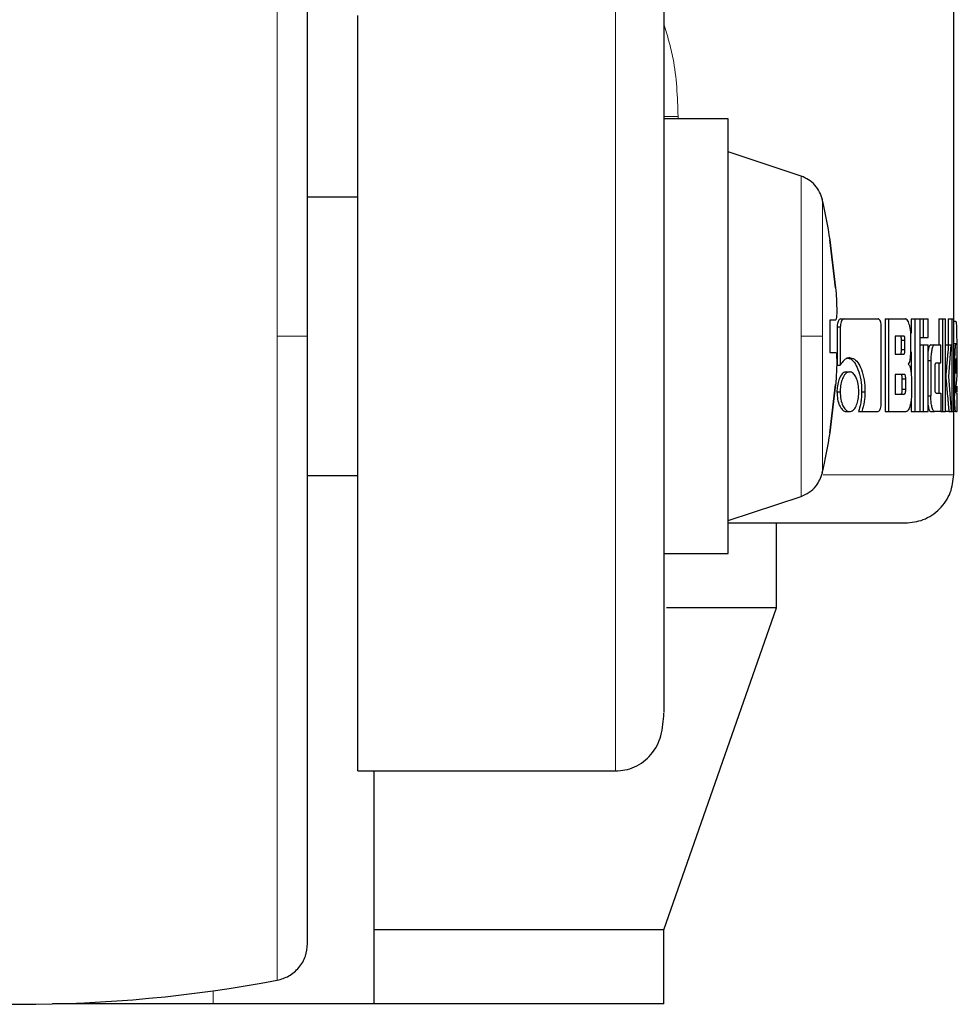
# Model space of a CAD drawing. Header units: millimetres. Extents: x 27 to 261, y 60 to 147.
# Tile 62 of 75: x 230.46 to 231.47, y 60.49 to 61.56. Entities that reach past the tile are written whole.
import ezdxf

# ---------------------------------------------------------------- set-up
doc = ezdxf.new("R2010")
doc.units = ezdxf.units.MM
doc.linetypes.add('PHANTOM', pattern=[12.7, 6.35, -1.27, 1.27, -1.27, 1.27, -1.27])

msp = doc.modelspace()

# ---------------------------------------------------------------- linework, layer by layer
at = {"color": 7, "linetype": 'Continuous', "lineweight": 25}
for p, q in [((231.471, 61.2067), (231.471, 62.4534)), ((230.829, 60.7462), (230.829, 61.5604)), ((231.2281, 61.4489), (231.1587, 61.4489)), ((231.2281, 61.2146), (231.2281, 61.4489)), ((231.3066, 61.3872), (231.2281, 61.4134)), ((230.829, 61.3646), (230.7747, 61.3646)), ((231.3376, 61.3187), (231.3378, 61.3187)), ((231.3376, 61.3187), (231.3438, 61.2667)), ((231.3438, 61.2667), (231.3376, 61.3187)), ((231.3438, 61.232), (231.3376, 61.232)), ((231.3376, 61.232), (231.3376, 61.1973)), ((231.3438, 61.232), (231.3376, 61.232)), ((231.3494, 61.2334), (231.3529, 61.2334)), ((231.3529, 61.2334), (231.3895, 61.2334)), ((231.397, 61.2334), (231.397, 61.1334)), ((231.397, 61.2334), (231.4007, 61.2334)), ((231.4007, 61.2334), (231.4007, 61.1334)), ((231.4007, 61.2334), (231.4189, 61.2334)), ((231.4252, 61.2334), (231.4252, 61.2179)), ((231.4252, 61.2334), (231.429, 61.2334)), ((231.429, 61.2334), (231.429, 61.1334)), ((231.429, 61.2334), (231.4348, 61.2334)), ((231.4348, 61.1334), (231.4348, 61.2334)), ((231.4348, 61.2334), (231.4382, 61.2334)), ((231.4382, 61.2334), (231.4382, 61.2134)), ((231.4382, 61.2334), (231.4433, 61.2334)), ((231.4433, 61.2134), (231.4433, 61.2334)), ((231.4549, 61.2334), (231.4549, 61.2054)), ((231.4549, 61.2334), (231.4589, 61.2334)), ((231.4589, 61.2334), (231.4589, 61.1334)), ((231.4589, 61.2334), (231.4622, 61.2334)), ((231.4622, 61.1334), (231.4622, 61.2334)), ((231.465, 61.2334), (231.465, 61.2053)), ((231.465, 61.2334), (231.469, 61.2334)), ((231.469, 61.2334), (231.469, 61.1334)), ((231.469, 61.2334), (231.471, 61.2334)), ((231.471, 61.1334), (231.471, 61.2334)), ((231.3453, 61.2249), (231.3453, 61.1836)), ((231.3453, 61.2249), (231.3488, 61.2249)), ((231.3488, 61.2249), (231.3488, 61.1836)), ((231.3929, 61.1421), (231.3929, 61.2249)), ((231.471, 61.231), (231.4729, 61.231)), ((231.2281, 60.9804), (231.2281, 61.2146)), ((231.4169, 61.2149), (231.408, 61.2149)), ((231.408, 61.2149), (231.408, 61.1952)), ((231.4249, 61.2029), (231.4249, 61.2149)), ((231.4348, 61.2134), (231.4382, 61.2134)), ((231.4382, 61.2134), (231.4433, 61.2134)), ((231.4148, 61.2002), (231.4148, 61.2099)), ((231.4185, 61.2099), (231.4148, 61.2099)), ((231.4148, 61.2002), (231.4185, 61.2002)), ((231.4185, 61.2002), (231.4185, 61.2099)), ((231.4348, 61.2053), (231.4382, 61.2053)), ((231.4382, 61.2053), (231.4433, 61.2053)), ((231.4382, 61.2053), (231.4382, 61.1334)), ((231.4433, 61.1334), (231.4433, 61.2053)), ((231.4464, 61.2054), (231.4503, 61.2054)), ((231.4503, 61.2054), (231.457, 61.2054)), ((231.457, 61.1859), (231.457, 61.2054)), ((231.4622, 61.2053), (231.4653, 61.2053)), ((231.4653, 61.2053), (231.4681, 61.2053)), ((231.4656, 61.1711), (231.4681, 61.2053)), ((231.471, 61.2067), (231.4732, 61.2067)), ((231.4732, 61.2067), (231.4745, 61.2067)), ((231.4742, 61.2069), (231.4742, 61.2067)), ((231.3376, 61.1973), (231.3438, 61.1973)), ((231.408, 61.1952), (231.4169, 61.1952)), ((231.4252, 61.198), (231.4252, 61.1733)), ((231.471, 61.1893), (231.472, 61.1893)), ((231.472, 61.1893), (231.472, 61.1506)), ((231.4743, 61.1904), (231.4736, 61.1904)), ((231.4749, 61.1719), (231.4749, 61.1893)), ((231.3453, 61.1836), (231.3488, 61.1836)), ((231.4433, 61.1884), (231.4464, 61.1884)), ((231.4464, 61.1884), (231.4464, 61.1504)), ((231.4509, 61.1584), (231.4509, 61.1809)), ((231.452, 61.1859), (231.457, 61.1859)), ((231.4549, 61.1859), (231.4549, 61.1534)), ((231.4733, 61.1854), (231.4733, 61.1746)), ((231.4745, 61.1852), (231.4733, 61.1852)), ((231.4733, 61.1746), (231.4745, 61.1835)), ((231.4745, 61.1835), (231.4733, 61.1835)), ((231.4745, 61.1835), (231.4745, 61.1852)), ((231.3554, 61.1763), (231.3589, 61.1763)), ((231.4177, 61.1735), (231.408, 61.1735)), ((231.408, 61.1735), (231.408, 61.1523)), ((231.4156, 61.1574), (231.4156, 61.1685)), ((231.4194, 61.1685), (231.4156, 61.1685)), ((231.4194, 61.1574), (231.4194, 61.1685)), ((231.4622, 61.1711), (231.4625, 61.1711)), ((231.4686, 61.1334), (231.4656, 61.1711)), ((231.4733, 61.1565), (231.4749, 61.1719)), ((231.3438, 61.1626), (231.3376, 61.1105)), ((231.3376, 61.1105), (231.3438, 61.1626)), ((231.4194, 61.1574), (231.4156, 61.1574)), ((231.4255, 61.166), (231.4255, 61.1518)), ((231.4742, 61.161), (231.4742, 61.1546)), ((231.3452, 61.1548), (231.3487, 61.1548)), ((231.3718, 61.1549), (231.3754, 61.1549)), ((231.408, 61.1523), (231.4177, 61.1523)), ((231.4433, 61.1504), (231.4464, 61.1504)), ((231.452, 61.1534), (231.457, 61.1534)), ((231.457, 61.1534), (231.457, 61.1334)), ((231.471, 61.1506), (231.472, 61.1506)), ((231.4735, 61.1537), (231.4749, 61.1537)), ((231.4749, 61.1334), (231.4749, 61.1537)), ((231.4252, 61.1458), (231.4252, 61.1334)), ((231.3554, 61.1334), (231.3589, 61.1334)), ((231.3684, 61.1336), (231.372, 61.1336)), ((231.372, 61.1336), (231.3895, 61.1336)), ((231.397, 61.1334), (231.4007, 61.1334)), ((231.4007, 61.1334), (231.4196, 61.1334)), ((231.4252, 61.1334), (231.429, 61.1334)), ((231.429, 61.1334), (231.4348, 61.1334)), ((231.4348, 61.1334), (231.4382, 61.1334)), ((231.4382, 61.1334), (231.4433, 61.1334)), ((231.4464, 61.1334), (231.4503, 61.1334)), ((231.457, 61.1334), (231.4503, 61.1334)), ((231.457, 61.1334), (231.4589, 61.1334)), ((231.4589, 61.1334), (231.4622, 61.1334)), ((231.4658, 61.1334), (231.4622, 61.1334)), ((231.4658, 61.1334), (231.4686, 61.1334)), ((231.4686, 61.1334), (231.469, 61.1334)), ((231.469, 61.1334), (231.471, 61.1334)), ((231.471, 61.0654), (231.471, 61.1334)), ((231.4732, 61.1334), (231.471, 61.1334)), ((231.4732, 61.1334), (231.4749, 61.1334)), ((231.3378, 61.1105), (231.3376, 61.1105)), ((230.7747, 61.0646), (230.829, 61.0646)), ((231.2281, 61.0159), (231.3066, 61.0421)), ((231.2801, 60.9221), (231.2801, 61.0134)), ((231.1587, 60.9804), (231.2281, 60.9804)), ((231.1587, 60.575), (231.2801, 60.9221)), ((231.2801, 60.9221), (231.1616, 60.9221)), ((230.829, 60.7462), (231.1066, 60.7462)), ((230.8464, 60.575), (230.8464, 60.7462)), ((231.1587, 60.575), (230.8464, 60.575)), ((230.8464, 60.495), (230.8464, 60.575)), ((231.1587, 60.495), (231.1587, 60.575)), ((230.6729, 60.495), (230.5001, 60.495)), ((230.8464, 60.495), (230.6729, 60.495)), ((231.1587, 60.495), (230.8464, 60.495))]:
    msp.add_line(p, q, dxfattribs=at)
at = {"color": 8, "linetype": 'PHANTOM', "lineweight": 18}
for p, q in [((230.7421, 61.9088), (230.7421, 61.2146)), ((231.1066, 61.6062), (231.1066, 60.7462)), ((231.174, 61.4516), (231.1587, 61.4516)), ((231.174, 61.4489), (231.174, 61.4516)), ((231.3066, 61.3872), (231.3066, 61.2146)), ((231.3295, 61.2146), (231.3295, 61.3619)), ((230.7421, 61.2146), (230.7421, 60.5205)), ((231.3066, 61.2146), (231.3066, 61.0421)), ((231.3295, 61.0673), (231.3295, 61.2146)), ((231.4742, 61.2069), (231.471, 61.2069)), ((231.471, 61.0654), (231.3305, 61.0654)), ((230.6729, 60.5091), (230.6729, 60.495))]:
    msp.add_line(p, q, dxfattribs=at)
at = {"color": 7, "linetype": 'Continuous', "lineweight": 25}
for centre, radius, start, end in [((230.6835, 61.2146), 0.6625, 9.0401, 12.8479), ((230.6835, 61.2146), 0.6625, 347.1521, 350.9599), ((230.4647, 61.9946), 1.5, 259.3429, 280.6571)]:
    msp.add_arc(centre, radius, start, end, dxfattribs=at)
for points, knots in [([(230.7747, 61.2146), (230.7747, 61.234), (230.7747, 61.274), (230.7747, 61.3355), (230.7747, 61.4006), (230.7747, 61.4691), (230.7747, 61.5397), (230.7747, 61.6039), (230.7747, 61.6606), (230.7747, 61.7096), (230.7747, 61.7546), (230.7747, 61.7941), (230.7747, 61.8267), (230.7747, 61.8509), (230.7747, 61.8665), (230.7747, 61.8685), (230.7747, 61.8694)], [0, 0, 0, 0, 0.056514, 0.116768, 0.180699, 0.251724, 0.328022, 0.409681, 0.474925, 0.543225, 0.614383, 0.688109, 0.76403, 0.841682, 0.920534, 1, 1, 1, 1]), ([(231.1587, 61.6096), (231.1587, 61.609), (231.1587, 61.6024), (231.1587, 61.5767), (231.1587, 61.5337), (231.1587, 61.4806), (231.1587, 61.4227), (231.1587, 61.3629), (231.1587, 61.304), (231.1587, 61.2479), (231.1587, 61.1945), (231.1587, 61.1414), (231.1587, 61.0865), (231.1587, 61.0295), (231.1587, 60.9727), (231.1587, 60.9189), (231.1587, 60.871), (231.1587, 60.8342), (231.1587, 60.8133), (231.1587, 60.8093), (231.1587, 60.809)], [0, 0, 0, 0, 0.006813, 0.078905, 0.149595, 0.217782, 0.282593, 0.34343, 0.399957, 0.452071, 0.499845, 0.547589, 0.599674, 0.656171, 0.716978, 0.781765, 0.849932, 0.920608, 0.992694, 1, 1, 1, 1]), ([(231.3295, 61.3619), (231.3286, 61.3647), (231.3269, 61.3704), (231.3216, 61.3778), (231.3148, 61.3837), (231.3093, 61.386), (231.3066, 61.3872)], [0, 0, 0, 0, 0.245851, 0.500011, 0.754172, 1, 1, 1, 1]), ([(231.3438, 61.2667), (231.3441, 61.2628), (231.3446, 61.255), (231.345, 61.2446), (231.3449, 61.2368), (231.3445, 61.2326), (231.344, 61.2322), (231.3438, 61.232)], [0, 0, 0, 0, 0.2141783, 0.4283888, 0.6418684, 0.8550501, 1, 1, 1, 1]), ([(231.3494, 61.2334), (231.3488, 61.2332), (231.3477, 61.233), (231.3465, 61.2309), (231.3456, 61.2284), (231.3454, 61.2263), (231.3454, 61.2251), (231.3453, 61.2249)], [0, 0, 0, 0, 0.270837, 0.516569, 0.734673, 0.950516, 1, 1, 1, 1]), ([(231.3529, 61.2334), (231.3524, 61.2333), (231.3514, 61.2331), (231.3501, 61.2313), (231.3492, 61.2289), (231.3489, 61.2266), (231.3489, 61.2252), (231.3488, 61.2249)], [0, 0, 0, 0, 0.23785, 0.478378, 0.691181, 0.914876, 1, 1, 1, 1]), ([(231.3929, 61.2249), (231.3928, 61.2259), (231.3928, 61.228), (231.3921, 61.2306), (231.3912, 61.2324), (231.3903, 61.2332), (231.3897, 61.2333), (231.3895, 61.2334)], [0, 0, 0, 0, 0.2319438, 0.4667068, 0.6743174, 0.8669249, 1, 1, 1, 1]), ([(231.4249, 61.2149), (231.4248, 61.2169), (231.4247, 61.2209), (231.4235, 61.2266), (231.4219, 61.2311), (231.4202, 61.2332), (231.4193, 61.2333), (231.4189, 61.2334)], [0, 0, 0, 0, 0.211222, 0.417827, 0.697608, 0.899547, 1, 1, 1, 1]), ([(231.4729, 61.231), (231.4731, 61.2309), (231.4734, 61.2308), (231.4738, 61.2289), (231.474, 61.2252), (231.4741, 61.22), (231.4742, 61.2137), (231.4742, 61.2089), (231.4742, 61.2069)], [0, 0, 0, 0, 0.202661, 0.407288, 0.523056, 0.638653, 0.845681, 1, 1, 1, 1]), ([(230.7747, 60.5598), (230.7747, 60.5608), (230.7747, 60.5627), (230.7747, 60.5784), (230.7747, 60.6026), (230.7747, 60.6352), (230.7747, 60.6747), (230.7747, 60.7196), (230.7747, 60.7686), (230.7747, 60.8254), (230.7747, 60.8896), (230.7747, 60.9602), (230.7747, 61.0389), (230.7747, 61.1236), (230.7747, 61.1856), (230.7747, 61.2146)], [0, 0, 0, 0, 0.079473, 0.158331, 0.23599, 0.311917, 0.38565, 0.456814, 0.52512, 0.59037, 0.672045, 0.748348, 0.819371, 0.915252, 1, 1, 1, 1]), ([(231.4148, 61.2099), (231.4147, 61.2108), (231.4147, 61.2121), (231.4144, 61.2136), (231.414, 61.2144), (231.4136, 61.2149), (231.4132, 61.2149), (231.4131, 61.2149)], [0, 0, 0, 0, 0.316302, 0.470107, 0.624941, 0.841285, 1, 1, 1, 1]), ([(231.4185, 61.2099), (231.4185, 61.2108), (231.4185, 61.2121), (231.4182, 61.2136), (231.4178, 61.2144), (231.4173, 61.2149), (231.417, 61.2149), (231.4169, 61.2149)], [0, 0, 0, 0, 0.314544, 0.468283, 0.623021, 0.839809, 1, 1, 1, 1]), ([(231.4131, 61.1952), (231.4134, 61.1952), (231.4138, 61.1953), (231.4143, 61.1961), (231.4146, 61.1973), (231.4147, 61.1987), (231.4148, 61.1997), (231.4148, 61.2002)], [0, 0, 0, 0, 0.305854, 0.463093, 0.621156, 0.820753, 1, 1, 1, 1]), ([(231.4169, 61.1952), (231.4171, 61.1952), (231.4175, 61.1953), (231.418, 61.196), (231.4183, 61.1971), (231.4185, 61.1985), (231.4185, 61.1996), (231.4185, 61.2002)], [0, 0, 0, 0, 0.2725885, 0.4361721, 0.6012031, 0.7925016, 1, 1, 1, 1]), ([(231.4221, 61.1846), (231.4225, 61.1851), (231.4232, 61.1861), (231.4241, 61.1891), (231.4247, 61.1948), (231.4248, 61.1996), (231.4249, 61.2029)], [0, 0, 0, 0, 0.186517, 0.343301, 0.548834, 1, 1, 1, 1]), ([(231.4464, 61.2054), (231.4459, 61.2052), (231.4449, 61.2047), (231.4438, 61.2018), (231.4435, 61.1993), (231.4433, 61.1986)], [0, 0, 0, 0, 0.419106, 0.841414, 1, 1, 1, 1]), ([(231.4503, 61.2054), (231.4498, 61.2052), (231.4488, 61.2048), (231.4476, 61.201), (231.4467, 61.1961), (231.4464, 61.1916), (231.4464, 61.189), (231.4464, 61.1884)], [0, 0, 0, 0, 0.246114, 0.494048, 0.706476, 0.93269, 1, 1, 1, 1]), ([(231.4653, 61.2053), (231.4651, 61.203), (231.4649, 61.2005), (231.4647, 61.1978), (231.4646, 61.1972), (231.4645, 61.1965), (231.4645, 61.1959), (231.4644, 61.1953), (231.4644, 61.1949), (231.4644, 61.1943), (231.4643, 61.1937), (231.4643, 61.1931), (231.4642, 61.1927), (231.4642, 61.1922), (231.4642, 61.1918), (231.4641, 61.1914), (231.4641, 61.1908), (231.464, 61.1898), (231.4637, 61.1866), (231.4633, 61.1825), (231.463, 61.1784), (231.4628, 61.1763), (231.4626, 61.1742), (231.4626, 61.1725), (231.4625, 61.1711)], [0, 0, 0, 0, 0.20701, 0.2199587, 0.2458259, 0.2587713, 0.2846396, 0.2975883, 0.3105186, 0.3234685, 0.3493335, 0.3622789, 0.3752092, 0.3881558, 0.4010861, 0.4140327, 0.426976, 0.4528429, 0.5046058, 0.7116209, 0.8151253, 0.8668878, 0.8927681, 1, 1, 1, 1]), ([(231.4732, 61.2067), (231.4731, 61.2064), (231.4728, 61.206), (231.4724, 61.2022), (231.4721, 61.1973), (231.472, 61.1928), (231.472, 61.1901), (231.472, 61.1893)], [0, 0, 0, 0, 0.242858, 0.48718, 0.701515, 0.919942, 1, 1, 1, 1]), ([(231.4749, 61.1893), (231.4749, 61.1916), (231.4749, 61.196), (231.4748, 61.2014), (231.4747, 61.2052), (231.4746, 61.2066), (231.4745, 61.2066), (231.4745, 61.2067)], [0, 0, 0, 0, 0.242798, 0.486982, 0.70087, 0.920408, 1, 1, 1, 1]), ([(231.3438, 61.1973), (231.3441, 61.1969), (231.3446, 61.1961), (231.345, 61.1902), (231.3449, 61.1814), (231.3445, 61.1717), (231.344, 61.1652), (231.3438, 61.1626)], [0, 0, 0, 0, 0.214179, 0.428391, 0.641871, 0.855043, 1, 1, 1, 1]), ([(231.359, 61.1913), (231.3577, 61.1912), (231.3549, 61.1908), (231.3513, 61.1877), (231.3495, 61.1846), (231.3488, 61.1836)], [0, 0, 0, 0, 0.350305, 0.79252, 1, 1, 1, 1]), ([(231.3554, 61.1913), (231.3567, 61.1912), (231.3597, 61.1908), (231.3641, 61.1868), (231.3682, 61.1789), (231.3713, 61.1681), (231.3716, 61.1593), (231.3718, 61.1549)], [0, 0, 0, 0, 0.140567, 0.342326, 0.543219, 0.771879, 1, 1, 1, 1]), ([(231.359, 61.1913), (231.3602, 61.1912), (231.3633, 61.1908), (231.3678, 61.1868), (231.3718, 61.1788), (231.3749, 61.168), (231.3753, 61.1593), (231.3754, 61.1549)], [0, 0, 0, 0, 0.14166, 0.344218, 0.545939, 0.775194, 1, 1, 1, 1]), ([(231.4736, 61.1904), (231.4735, 61.1903), (231.4734, 61.1901), (231.4733, 61.1889), (231.4733, 61.1874), (231.4733, 61.1861), (231.4733, 61.1855), (231.4733, 61.1854)], [0, 0, 0, 0, 0.272059, 0.519386, 0.755465, 0.965062, 1, 1, 1, 1]), ([(231.4745, 61.1852), (231.4745, 61.186), (231.4745, 61.1872), (231.4744, 61.1887), (231.4744, 61.1896), (231.4744, 61.1903), (231.4743, 61.1903), (231.4743, 61.1904)], [0, 0, 0, 0, 0.273277, 0.436197, 0.600546, 0.749613, 1, 1, 1, 1]), ([(231.4221, 61.1846), (231.4225, 61.1841), (231.4234, 61.1833), (231.4245, 61.1798), (231.4253, 61.1739), (231.4254, 61.169), (231.4255, 61.166)], [0, 0, 0, 0, 0.175773, 0.369276, 0.612783, 1, 1, 1, 1]), ([(231.4509, 61.1809), (231.4509, 61.1816), (231.4509, 61.1827), (231.4511, 61.1842), (231.4513, 61.1852), (231.4516, 61.1858), (231.4519, 61.1859), (231.452, 61.1859)], [0, 0, 0, 0, 0.24927, 0.412072, 0.576292, 0.763882, 1, 1, 1, 1]), ([(231.3554, 61.1763), (231.3541, 61.176), (231.3516, 61.1755), (231.3484, 61.1709), (231.3462, 61.1648), (231.3453, 61.1591), (231.3452, 61.1557), (231.3452, 61.1548)], [0, 0, 0, 0, 0.241016, 0.484144, 0.693274, 0.917409, 1, 1, 1, 1]), ([(231.3589, 61.1763), (231.3577, 61.176), (231.3551, 61.1755), (231.3519, 61.1708), (231.3496, 61.1647), (231.3488, 61.1591), (231.3487, 61.1557), (231.3487, 61.1548)], [0, 0, 0, 0, 0.243014, 0.488115, 0.698173, 0.92111, 1, 1, 1, 1]), ([(231.3688, 61.1548), (231.3686, 61.1575), (231.3684, 61.1631), (231.3663, 61.1697), (231.3635, 61.1744), (231.3609, 61.1761), (231.3593, 61.1762), (231.3589, 61.1763)], [0, 0, 0, 0, 0.243046, 0.488091, 0.700029, 0.923096, 1, 1, 1, 1]), ([(231.4156, 61.1685), (231.4156, 61.1694), (231.4155, 61.1707), (231.4152, 61.1722), (231.4148, 61.1731), (231.4144, 61.1735), (231.4141, 61.1735), (231.4139, 61.1735)], [0, 0, 0, 0, 0.32279, 0.475933, 0.630143, 0.845197, 1, 1, 1, 1]), ([(231.4194, 61.1685), (231.4193, 61.1694), (231.4193, 61.1707), (231.419, 61.1722), (231.4186, 61.1731), (231.4182, 61.1735), (231.4178, 61.1735), (231.4177, 61.1735)], [0, 0, 0, 0, 0.3209165, 0.4740405, 0.6282107, 0.8437684, 1, 1, 1, 1]), ([(231.4625, 61.1711), (231.4626, 61.1702), (231.4626, 61.1684), (231.4631, 61.1636), (231.4634, 61.1595), (231.4638, 61.1559), (231.4638, 61.1555), (231.4639, 61.155), (231.4639, 61.1543), (231.4641, 61.1521), (231.4644, 61.1498), (231.4646, 61.1474), (231.4647, 61.1459), (231.4649, 61.1443), (231.4651, 61.1416), (231.4654, 61.138), (231.4657, 61.1349), (231.4658, 61.1334)], [0, 0, 0, 0, 0.06175, 0.125048, 0.377858, 0.393637, 0.409436, 0.417323, 0.433105, 0.464684, 0.590986, 0.62256, 0.654123, 0.717283, 0.74885, 0.875151, 1, 1, 1, 1]), ([(231.4139, 61.1523), (231.4142, 61.1524), (231.4146, 61.1525), (231.415, 61.1532), (231.4154, 61.1543), (231.4155, 61.1557), (231.4156, 61.1568), (231.4156, 61.1574)], [0, 0, 0, 0, 0.27161, 0.432035, 0.593925, 0.793188, 1, 1, 1, 1]), ([(231.4177, 61.1523), (231.4179, 61.1524), (231.4183, 61.1525), (231.4188, 61.1532), (231.4191, 61.1542), (231.4193, 61.1557), (231.4193, 61.1568), (231.4194, 61.1574)], [0, 0, 0, 0, 0.266613, 0.428909, 0.593029, 0.790484, 1, 1, 1, 1]), ([(231.452, 61.1534), (231.4518, 61.1535), (231.4515, 61.1536), (231.4512, 61.1545), (231.451, 61.1555), (231.4509, 61.1569), (231.4509, 61.1579), (231.4509, 61.1584)], [0, 0, 0, 0, 0.324255, 0.47565, 0.626706, 0.831192, 1, 1, 1, 1]), ([(231.3452, 61.1548), (231.3454, 61.1521), (231.3456, 61.1466), (231.3478, 61.14), (231.3507, 61.1353), (231.3533, 61.1335), (231.3549, 61.1334), (231.3554, 61.1334)], [0, 0, 0, 0, 0.2410404, 0.4842377, 0.6934769, 0.91301, 1, 1, 1, 1]), ([(231.3487, 61.1548), (231.3489, 61.152), (231.3491, 61.1465), (231.3514, 61.1398), (231.3543, 61.1352), (231.3569, 61.1335), (231.3585, 61.1334), (231.3589, 61.1334)], [0, 0, 0, 0, 0.243071, 0.488322, 0.697741, 0.916591, 1, 1, 1, 1]), ([(231.3589, 61.1334), (231.3602, 61.1336), (231.3628, 61.1342), (231.3658, 61.1388), (231.3679, 61.1449), (231.3687, 61.1505), (231.3688, 61.1539), (231.3688, 61.1548)], [0, 0, 0, 0, 0.242932, 0.488026, 0.701035, 0.919139, 1, 1, 1, 1]), ([(231.3718, 61.1549), (231.3717, 61.1522), (231.3716, 61.1476), (231.3704, 61.1403), (231.3692, 61.1362), (231.3684, 61.1336)], [0, 0, 0, 0, 0.347834, 0.596133, 1, 1, 1, 1]), ([(231.3754, 61.1549), (231.3753, 61.1522), (231.3751, 61.1456), (231.3736, 61.1384), (231.3723, 61.1345), (231.372, 61.1336)], [0, 0, 0, 0, 0.3514013, 0.8539989, 1, 1, 1, 1]), ([(231.4255, 61.1518), (231.4254, 61.1498), (231.4253, 61.1457), (231.4241, 61.14), (231.4226, 61.1356), (231.4208, 61.1335), (231.4199, 61.1334), (231.4196, 61.1334)], [0, 0, 0, 0, 0.212318, 0.418128, 0.699506, 0.906011, 1, 1, 1, 1]), ([(231.4503, 61.1334), (231.4498, 61.1336), (231.4487, 61.1341), (231.4475, 61.1381), (231.4466, 61.1431), (231.4464, 61.1475), (231.4464, 61.1499), (231.4464, 61.1504)], [0, 0, 0, 0, 0.254566, 0.510662, 0.728411, 0.945242, 1, 1, 1, 1]), ([(231.4732, 61.1334), (231.4731, 61.1336), (231.4728, 61.134), (231.4724, 61.1379), (231.4721, 61.1428), (231.472, 61.1473), (231.472, 61.15), (231.472, 61.1506)], [0, 0, 0, 0, 0.246544, 0.49487, 0.706894, 0.924836, 1, 1, 1, 1]), ([(231.4735, 61.1537), (231.4734, 61.1537), (231.4734, 61.1538), (231.4733, 61.1541), (231.4733, 61.1545), (231.4733, 61.1553), (231.4733, 61.156), (231.4733, 61.1565)], [0, 0, 0, 0, 0.334833, 0.463227, 0.562579, 0.662347, 1, 1, 1, 1]), ([(231.3895, 61.1336), (231.3899, 61.1337), (231.3908, 61.1339), (231.3918, 61.1357), (231.3926, 61.1381), (231.3928, 61.1404), (231.3929, 61.1417), (231.3929, 61.1421)], [0, 0, 0, 0, 0.237268, 0.477403, 0.692848, 0.91819, 1, 1, 1, 1]), ([(231.4433, 61.1403), (231.4435, 61.1395), (231.4438, 61.1371), (231.4448, 61.1345), (231.4457, 61.1334), (231.4463, 61.1334), (231.4464, 61.1334)], [0, 0, 0, 0, 0.174187, 0.54373, 0.91165, 1, 1, 1, 1]), ([(231.3066, 61.0421), (231.3096, 61.0434), (231.3157, 61.046), (231.3246, 61.0543), (231.3277, 61.0624), (231.3295, 61.0673)], [0, 0, 0, 0, 0.276681, 0.562561, 1, 1, 1, 1]), ([(231.4189, 61.0134), (231.4255, 61.0141), (231.4356, 61.0151), (231.4477, 61.0216), (231.456, 61.0284), (231.4627, 61.0367), (231.4692, 61.0488), (231.4703, 61.0589), (231.471, 61.0654)], [0, 0, 0, 0, 0.239822, 0.368824, 0.500509, 0.632108, 0.76091, 1, 1, 1, 1]), ([(231.2283, 61.0134), (231.2306, 61.0134), (231.2587, 61.0134), (231.3016, 61.0134), (231.3545, 61.0134), (231.3914, 61.0134), (231.4147, 61.0134), (231.4175, 61.0134), (231.4189, 61.0134)], [0, 0, 0, 0, 0.017447, 0.214358, 0.412628, 0.610642, 0.806837, 1, 1, 1, 1]), ([(231.1066, 60.7462), (231.1101, 60.7464), (231.1175, 60.7468), (231.1317, 60.7517), (231.1471, 60.764), (231.1574, 60.7852), (231.1582, 60.8003), (231.1587, 60.8083)], [0, 0, 0, 0, 0.086447, 0.18446, 0.414338, 0.687432, 1, 1, 1, 1]), ([(230.7421, 60.5205), (230.7464, 60.5218), (230.7553, 60.5244), (230.766, 60.5338), (230.7733, 60.5461), (230.7742, 60.5553), (230.7747, 60.5598)], [0, 0, 0, 0, 0.242336, 0.499999, 0.757644, 1, 1, 1, 1])]:
    msp.add_open_spline(points, degree=3, knots=knots, dxfattribs=at)
at = {"color": 8, "linetype": 'PHANTOM', "lineweight": 18}
for points, knots in [([(231.1587, 61.551), (231.1624, 61.5388), (231.172, 61.5071), (231.1733, 61.4727), (231.174, 61.4516)], [0, 0, 0, 0, 0.388063, 1, 1, 1, 1]), ([(230.7421, 61.2146), (230.7469, 61.2146), (230.7569, 61.2146), (230.7675, 61.2146), (230.7736, 61.2146), (230.7743, 61.2146), (230.7747, 61.2146)], [0, 0, 0, 0, 0.272469, 0.5618655, 0.7875351, 1, 1, 1, 1]), ([(231.3295, 61.2146), (231.3285, 61.2146), (231.3265, 61.2146), (231.3191, 61.2146), (231.3113, 61.2146), (231.3066, 61.2146)], [0, 0, 0, 0, 0.276682, 0.562552, 1, 1, 1, 1])]:
    msp.add_open_spline(points, degree=3, knots=knots, dxfattribs=at)

doc.saveas('drawing.dxf')
